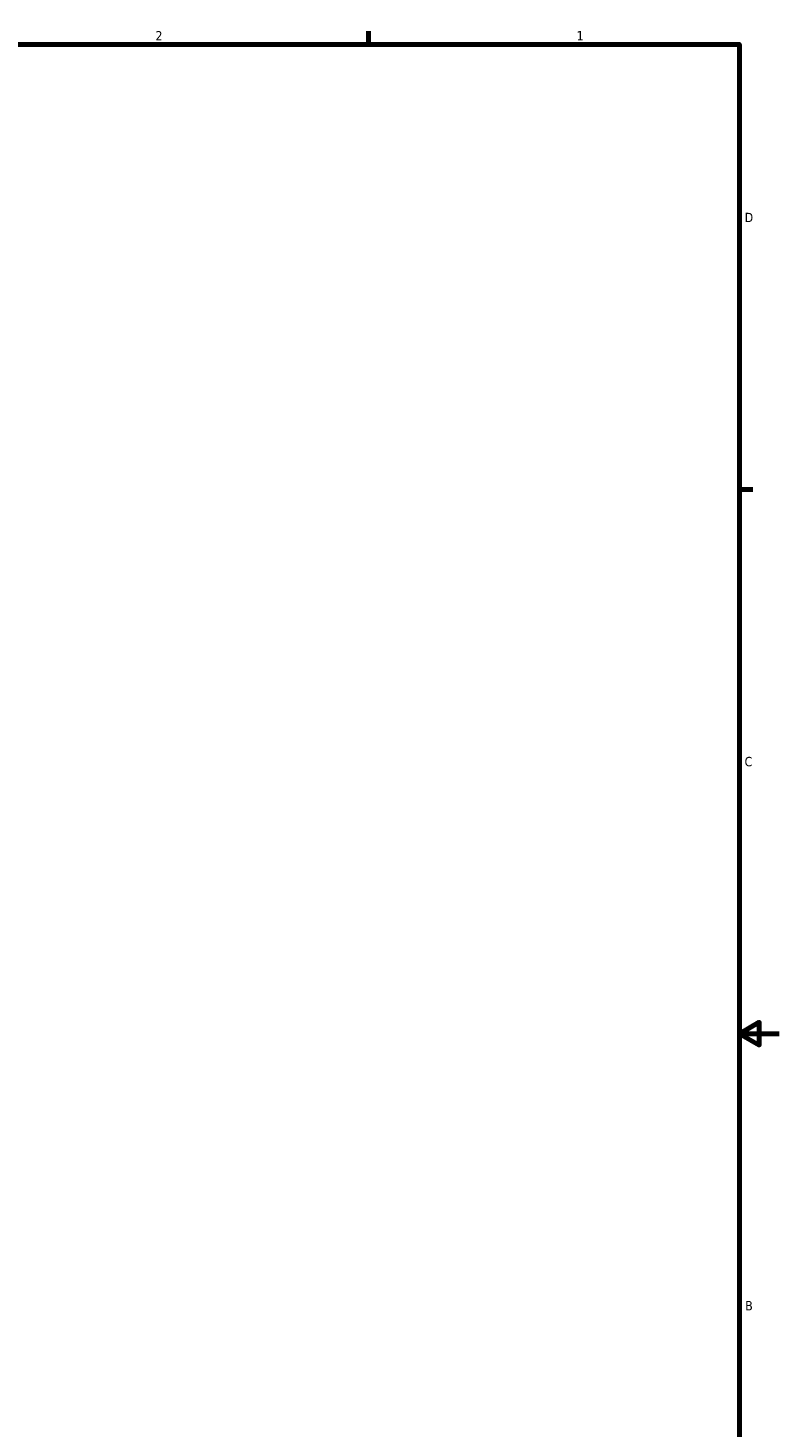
# Model space of a CAD drawing. Header units: inches. Extents: x -4.8 to 53.9, y -12.4 to 34.2.
# Tile 4 of 6: x 26.3 to 33.9, y 7 to 21.2. Entities that reach past the tile are written whole.
import ezdxf

# ---------------------------------------------------------------- set-up
doc = ezdxf.new("R2010")
doc.units = ezdxf.units.IN
doc.header["$MEASUREMENT"] = 0
doc.layers.add('Border (ANSI)', color=7, linetype='Continuous', lineweight=70)
doc.styles.add('Note Text (ANSI)', font='tahoma.ttf')

# ---------------------------------------------------------------- blocks, each defined once
blk = doc.blocks.new('Borders Default Border')
at = {"layer": 'Border (ANSI)'}
for p, q in [((29.75, 21), (29.75, 21.134)), ((33.5, 16.5), (33.634, 16.5))]:
    blk.add_line(p, q, dxfattribs=at)
at = {"layer": 'Border (ANSI)', "flags": 128}
for points in [[(0.5, 1), (0.5, 21), (33.5, 21), (33.5, 1), (0.5, 1)], [(33.9, 11), (33.5, 11), (33.7, 11.115), (33.7, 10.885), (33.5, 11)]]:
    blk.add_lwpolyline(points, dxfattribs=at)
at = {"layer": 'Border (ANSI)', "color": 5, "true_color": 0x0000ff, "char_height": 0.0945, "attachment_point": 7, "style": 'Note Text (ANSI)'}
for s, insert in [('2', (27.596, 21.04)), ('1', (31.854, 21.04)), ('D', (33.553, 19.203)), ('C', (33.552, 13.701)), ('B', (33.558, 8.203))]:
    blk.add_mtext(s, dxfattribs=dict(at, insert=insert))

msp = doc.modelspace()

# ---------------------------------------------------------------- block references
msp.add_blockref('Borders Default Border', (0, 0))

doc.saveas('drawing.dxf')
